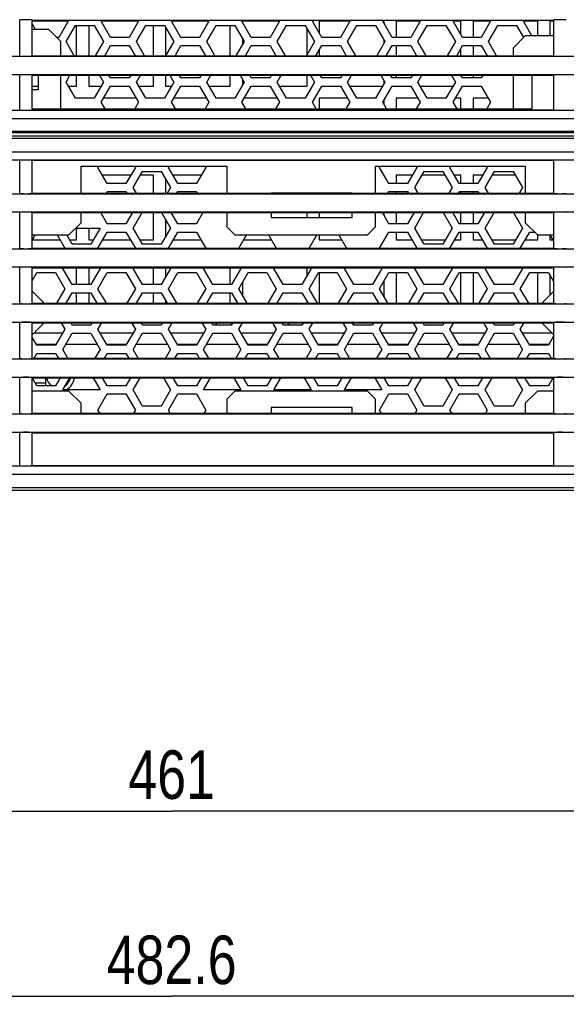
# Model space of a CAD drawing. Header units: millimetres. Extents: x 2431 to 3770, y -315 to 702.
# Tile 10 of 44: x 2703 to 2771, y -315 to -193. Entities that reach past the tile are written whole.
import ezdxf

# ---------------------------------------------------------------- set-up
doc = ezdxf.new("R2010")
doc.units = ezdxf.units.MM
doc.header["$LTSCALE"] = 65.395
doc.layers.get('0').update_dxf_attribs({"linetype": 'CONTINUOUS'})
for name, color, linetype in [('62RA-451HP201_DXF_DIMENSION', 7, 'CONTINUOUS'), ('62SR-6K0FP10DXF_CONTINUOUS_LINE', 7, 'CONTINUOUS'), ('62SR-6K0HP40DXF_CONTINUOUS_LINE', 7, 'CONTINUOUS'), ('62SR-6K0HP90DXF_CONTINUOUS_LINE', 7, 'CONTINUOUS'), ('62SR-6K0RP10DXF_CONTINUOUS_LINE', 7, 'CONTINUOUS'), ('63FF-SG10010DXF_CONTINUOUS_LINE', 7, 'CONTINUOUS'), ('63FP-AG11570DXF_CONTINUOUS_LINE', 7, 'CONTINUOUS'), ('FMS-6X10_DXF_DIMENSION', 7, 'CONTINUOUS'), ('PMS-W-3X6_DXF_CONTINUOUS_LINE', 7, 'CONTINUOUS')]:
    doc.layers.add(name, color=color, linetype=linetype)
doc.styles.get("Standard").update_dxf_attribs({"font": 'txt', "width": 0.8})
doc.dimstyles.new('DIMSTYLE_2', dxfattribs={"dimtxt": 6, "dimasz": 3, "dimexe": 1, "dimexo": 1, "dimgap": 1.5, "dimtad": 1, "dimdsep": 46, "dimtxsty": 'Standard', "dimblk": '_FILLED', "dimblk1": '_FILLED', "dimblk2": '_FILLED', "dimcen": 0.09, "dimazin": 2, "dimtp": 0.01, "dimtm": 0.01, "dimtfac": 1, "dimtofl": 0, "dimtmove": 0, "dimatfit": 3, "dimldrblk": '_FILLED', "dimfxl": 1, "dimtolj": 1, "dimarcsym": 0})

# ---------------------------------------------------------------- blocks, each defined once
blk = doc.blocks.new('_FILLED')
at = {"color": 0, "linetype": 'ByBlock'}
blk.add_solid([(0, 0), (-1, 0.167), (-1, -0.167)], dxfattribs=at)
blk = doc.blocks.new('*D12')
at = {"layer": '62RA-451HP201_DXF_DIMENSION', "color": 2, "linetype": 'Continuous', "transparency": 16777216}
for p, q in [((2480.59, -250.46), (2480.59, -315.01)), ((2963.19, -250.46), (2963.19, -315.01)), ((2480.59, -314.01), (2721.89, -314.01)), ((2963.19, -314.01), (2721.89, -314.01))]:
    blk.add_line(p, q, dxfattribs=at)
at = {"layer": '62RA-451HP201_DXF_DIMENSION', "color": 2, "linetype": 'Continuous', "transparency": 16777216, "xscale": 3, "yscale": 3, "zscale": 3, "rotation": 180}
blk.add_blockref('_FILLED', (2480.59, -314.01), dxfattribs=at)
at = {"layer": '62RA-451HP201_DXF_DIMENSION', "color": 2, "linetype": 'Continuous', "transparency": 16777216, "xscale": 3, "yscale": 3, "zscale": 3}
blk.add_blockref('_FILLED', (2963.19, -314.01), dxfattribs=at)
at = {"layer": '62RA-451HP201_DXF_DIMENSION', "color": 2, "linetype": 'Continuous', "transparency": 16777216, "insert": (2721.89, -306.51), "char_height": 6, "width": 24, "attachment_point": 2, "line_spacing_factor": 0.9}
blk.add_mtext('482.6', dxfattribs=at)
blk = doc.blocks.new('*D15')
at = {"layer": 'FMS-6X10_DXF_DIMENSION', "color": 2, "linetype": 'Continuous', "transparency": 16777216}
for p, q in [((2491.39, -212.46), (2491.39, -292.12)), ((2952.39, -212.46), (2952.39, -292.12)), ((2491.39, -291.12), (2721.89, -291.12)), ((2952.39, -291.12), (2721.89, -291.12))]:
    blk.add_line(p, q, dxfattribs=at)
at = {"layer": 'FMS-6X10_DXF_DIMENSION', "color": 2, "linetype": 'Continuous', "transparency": 16777216, "xscale": 3, "yscale": 3, "zscale": 3, "rotation": 180}
blk.add_blockref('_FILLED', (2491.39, -291.12), dxfattribs=at)
at = {"layer": 'FMS-6X10_DXF_DIMENSION', "color": 2, "linetype": 'Continuous', "transparency": 16777216, "xscale": 3, "yscale": 3, "zscale": 3}
blk.add_blockref('_FILLED', (2952.39, -291.12), dxfattribs=at)
at = {"layer": 'FMS-6X10_DXF_DIMENSION', "color": 2, "linetype": 'Continuous', "transparency": 16777216, "insert": (2721.89, -283.62), "char_height": 6, "width": 14.4, "attachment_point": 2, "line_spacing_factor": 0.9}
blk.add_mtext('461', dxfattribs=at)

msp = doc.modelspace()

# ---------------------------------------------------------------- linework, layer by layer
at = {"layer": '62SR-6K0FP10DXF_CONTINUOUS_LINE', "color": 3, "linetype": 'Continuous'}
for p, q in [((2709.103, -193.505), (2707.948, -195.505)), ((2709.016, -193.355), (2709.103, -193.505)), ((2713.184, -193.505), (2713.27, -193.355)), ((2714.339, -195.505), (2713.184, -193.505)), ((2717.803, -193.505), (2716.648, -195.505)), ((2717.716, -193.355), (2717.803, -193.505)), ((2721.884, -193.505), (2721.97, -193.355)), ((2723.039, -195.505), (2721.884, -193.505)), ((2726.503, -193.505), (2725.348, -195.505)), ((2726.416, -193.355), (2726.503, -193.505)), ((2730.584, -193.505), (2730.67, -193.355)), ((2731.739, -195.505), (2730.584, -193.505)), ((2735.203, -193.505), (2734.048, -195.505)), ((2735.116, -193.355), (2735.203, -193.505)), ((2739.284, -193.505), (2739.37, -193.355)), ((2740.439, -195.505), (2739.284, -193.505)), ((2743.903, -193.505), (2742.748, -195.505)), ((2743.816, -193.355), (2743.903, -193.505)), ((2747.984, -193.505), (2748.07, -193.355)), ((2749.139, -195.505), (2747.984, -193.505)), ((2752.603, -193.505), (2751.448, -195.505)), ((2752.516, -193.355), (2752.603, -193.505)), ((2756.684, -193.505), (2756.77, -193.355)), ((2757.839, -195.505), (2756.684, -193.505)), ((2761.303, -193.505), (2760.148, -195.505)), ((2761.216, -193.355), (2761.303, -193.505)), ((2765.384, -193.505), (2765.47, -193.355)), ((2766.423, -195.305), (2765.384, -193.505)), ((2705.061, -194.505), (2704.693, -193.868)), ((2706.693, -194.505), (2704.693, -194.505)), ((2708.193, -196.005), (2706.693, -194.505)), ((2708.834, -196.005), (2709.989, -194.005)), ((2709.989, -194.005), (2712.298, -194.005)), ((2712.298, -194.005), (2713.453, -196.005)), ((2717.534, -196.005), (2718.689, -194.005)), ((2718.689, -194.005), (2720.998, -194.005)), ((2720.998, -194.005), (2722.153, -196.005)), ((2726.234, -196.005), (2727.389, -194.005)), ((2727.389, -194.005), (2729.698, -194.005)), ((2729.698, -194.005), (2730.853, -196.005)), ((2734.934, -196.005), (2736.089, -194.005)), ((2736.089, -194.005), (2738.398, -194.005)), ((2738.398, -194.005), (2739.553, -196.005)), ((2743.634, -196.005), (2744.789, -194.005)), ((2744.789, -194.005), (2747.098, -194.005)), ((2747.098, -194.005), (2748.253, -196.005)), ((2752.334, -196.005), (2753.489, -194.005)), ((2753.489, -194.005), (2755.798, -194.005)), ((2755.798, -194.005), (2756.953, -196.005)), ((2761.034, -196.005), (2762.189, -194.005)), ((2762.189, -194.005), (2764.498, -194.005)), ((2764.498, -194.005), (2765.375, -195.524)), ((2707.948, -195.505), (2707.693, -195.505)), ((2716.648, -195.505), (2714.339, -195.505)), ((2725.348, -195.505), (2723.039, -195.505)), ((2734.048, -195.505), (2731.739, -195.505)), ((2742.748, -195.505), (2740.439, -195.505)), ((2751.448, -195.505), (2749.139, -195.505)), ((2760.148, -195.505), (2757.839, -195.505)), ((2765.593, -195.305), (2764.093, -196.805)), ((2769.093, -195.305), (2765.593, -195.305)), ((2769.093, -195.081), (2768.996, -195.249)), ((2708.193, -197.755), (2708.193, -196.005)), ((2709.844, -197.755), (2708.834, -196.005)), ((2713.453, -196.005), (2712.442, -197.755)), ((2713.617, -197.755), (2714.339, -196.505)), ((2714.339, -196.505), (2716.648, -196.505)), ((2716.648, -196.505), (2717.37, -197.755)), ((2718.544, -197.755), (2717.534, -196.005)), ((2722.153, -196.005), (2721.142, -197.755)), ((2722.317, -197.755), (2723.039, -196.505)), ((2723.039, -196.505), (2725.348, -196.505)), ((2725.348, -196.505), (2726.07, -197.755)), ((2727.244, -197.755), (2726.234, -196.005)), ((2730.853, -196.005), (2729.842, -197.755)), ((2731.017, -197.755), (2731.739, -196.505)), ((2731.739, -196.505), (2734.048, -196.505)), ((2734.048, -196.505), (2734.77, -197.755)), ((2735.944, -197.755), (2734.934, -196.005)), ((2739.553, -196.005), (2738.542, -197.755)), ((2739.717, -197.755), (2740.439, -196.505)), ((2740.439, -196.505), (2742.748, -196.505)), ((2742.748, -196.505), (2743.47, -197.755)), ((2744.644, -197.755), (2743.634, -196.005)), ((2748.253, -196.005), (2747.242, -197.755)), ((2748.417, -197.755), (2749.139, -196.505)), ((2749.139, -196.505), (2751.448, -196.505)), ((2751.448, -196.505), (2752.17, -197.755)), ((2753.344, -197.755), (2752.334, -196.005)), ((2756.953, -196.005), (2755.942, -197.755)), ((2757.117, -197.755), (2757.839, -196.505)), ((2757.839, -196.505), (2760.148, -196.505)), ((2760.148, -196.505), (2760.87, -197.755)), ((2762.044, -197.755), (2761.034, -196.005)), ((2764.093, -196.805), (2764.093, -197.755)), ((2705.393, -200.155), (2705.393, -201.955)), ((2708.193, -204.329), (2708.193, -200.155)), ((2708.834, -201.005), (2709.325, -200.155)), ((2712.962, -200.155), (2713.453, -201.005)), ((2714.339, -200.505), (2714.136, -200.155)), ((2716.648, -200.505), (2714.339, -200.505)), ((2716.85, -200.155), (2716.648, -200.505)), ((2717.534, -201.005), (2718.025, -200.155)), ((2721.662, -200.155), (2722.153, -201.005)), ((2723.039, -200.505), (2722.836, -200.155)), ((2725.348, -200.505), (2723.039, -200.505)), ((2725.55, -200.155), (2725.348, -200.505)), ((2726.234, -201.005), (2726.725, -200.155)), ((2730.362, -200.155), (2730.853, -201.005)), ((2731.739, -200.505), (2731.536, -200.155)), ((2734.048, -200.505), (2731.739, -200.505)), ((2734.25, -200.155), (2734.048, -200.505)), ((2734.934, -201.005), (2735.425, -200.155)), ((2739.062, -200.155), (2739.553, -201.005)), ((2740.439, -200.505), (2740.236, -200.155)), ((2742.748, -200.505), (2740.439, -200.505)), ((2742.95, -200.155), (2742.748, -200.505)), ((2743.634, -201.005), (2744.125, -200.155)), ((2747.762, -200.155), (2748.253, -201.005)), ((2749.139, -200.505), (2748.936, -200.155)), ((2751.448, -200.505), (2749.139, -200.505)), ((2751.65, -200.155), (2751.448, -200.505)), ((2752.334, -201.005), (2752.825, -200.155)), ((2756.462, -200.155), (2756.953, -201.005)), ((2757.839, -200.505), (2757.636, -200.155)), ((2760.148, -200.505), (2757.839, -200.505)), ((2760.35, -200.155), (2760.148, -200.505)), ((2764.093, -200.155), (2764.093, -204.329)), ((2705.393, -201.955), (2704.693, -201.955)), ((2709.989, -203.005), (2708.834, -201.005)), ((2713.453, -201.005), (2712.298, -203.005)), ((2713.184, -203.505), (2714.339, -201.505)), ((2714.339, -201.505), (2716.648, -201.505)), ((2716.648, -201.505), (2717.803, -203.505)), ((2718.689, -203.005), (2717.534, -201.005)), ((2722.153, -201.005), (2720.998, -203.005)), ((2721.884, -203.505), (2723.039, -201.505)), ((2723.039, -201.505), (2725.348, -201.505)), ((2725.348, -201.505), (2726.503, -203.505)), ((2727.389, -203.005), (2726.234, -201.005)), ((2730.853, -201.005), (2729.698, -203.005)), ((2730.584, -203.505), (2731.739, -201.505)), ((2731.739, -201.505), (2734.048, -201.505)), ((2734.048, -201.505), (2735.203, -203.505)), ((2736.089, -203.005), (2734.934, -201.005)), ((2739.553, -201.005), (2738.398, -203.005)), ((2739.284, -203.505), (2740.439, -201.505)), ((2740.439, -201.505), (2742.748, -201.505)), ((2742.748, -201.505), (2743.903, -203.505)), ((2744.789, -203.005), (2743.634, -201.005)), ((2748.253, -201.005), (2747.098, -203.005)), ((2747.984, -203.505), (2749.139, -201.505)), ((2749.139, -201.505), (2751.448, -201.505)), ((2751.448, -201.505), (2752.603, -203.505)), ((2753.489, -203.005), (2752.334, -201.005)), ((2756.953, -201.005), (2755.798, -203.005)), ((2756.684, -203.505), (2757.839, -201.505)), ((2757.839, -201.505), (2760.148, -201.505)), ((2760.148, -201.505), (2761.303, -203.505)), ((2712.298, -203.005), (2709.989, -203.005)), ((2720.998, -203.005), (2718.689, -203.005)), ((2729.698, -203.005), (2727.389, -203.005)), ((2738.398, -203.005), (2736.089, -203.005)), ((2747.098, -203.005), (2744.789, -203.005)), ((2755.798, -203.005), (2753.489, -203.005)), ((2713.659, -204.329), (2713.184, -203.505)), ((2717.803, -203.505), (2717.327, -204.329)), ((2722.359, -204.329), (2721.884, -203.505)), ((2726.503, -203.505), (2726.027, -204.329)), ((2731.059, -204.329), (2730.584, -203.505)), ((2735.203, -203.505), (2734.727, -204.329)), ((2739.759, -204.329), (2739.284, -203.505)), ((2743.903, -203.505), (2743.427, -204.329)), ((2748.459, -204.329), (2747.984, -203.505)), ((2752.603, -203.505), (2752.127, -204.329)), ((2757.159, -204.329), (2756.684, -203.505)), ((2761.303, -203.505), (2760.827, -204.329)), ((2710.693, -211.405), (2728.693, -211.405)), ((2710.693, -214.755), (2710.693, -211.405)), ((2712.784, -211.555), (2712.87, -211.405)), ((2713.939, -213.555), (2712.784, -211.555)), ((2717.403, -211.555), (2716.248, -213.555)), ((2717.316, -211.405), (2717.403, -211.555)), ((2721.484, -211.555), (2721.57, -211.405)), ((2722.639, -213.555), (2721.484, -211.555)), ((2726.103, -211.555), (2724.948, -213.555)), ((2726.016, -211.405), (2726.103, -211.555)), ((2728.693, -211.405), (2728.693, -214.755)), ((2747.093, -211.405), (2765.593, -211.405)), ((2747.093, -214.755), (2747.093, -211.405)), ((2747.584, -211.555), (2747.67, -211.405)), ((2748.739, -213.555), (2747.584, -211.555)), ((2752.203, -211.555), (2751.048, -213.555)), ((2752.116, -211.405), (2752.203, -211.555)), ((2756.284, -211.555), (2756.37, -211.405)), ((2757.439, -213.555), (2756.284, -211.555)), ((2760.903, -211.555), (2759.748, -213.555)), ((2760.816, -211.405), (2760.903, -211.555)), ((2765.593, -211.405), (2765.593, -214.755)), ((2717.134, -214.055), (2718.289, -212.055)), ((2718.289, -212.055), (2720.598, -212.055)), ((2720.598, -212.055), (2721.753, -214.055)), ((2751.934, -214.055), (2753.089, -212.055)), ((2753.089, -212.055), (2755.398, -212.055)), ((2755.398, -212.055), (2756.553, -214.055)), ((2760.634, -214.055), (2761.789, -212.055)), ((2761.789, -212.055), (2764.098, -212.055)), ((2764.098, -212.055), (2765.253, -214.055)), ((2716.248, -213.555), (2713.939, -213.555)), ((2717.538, -214.755), (2717.134, -214.055)), ((2721.753, -214.055), (2721.349, -214.755)), ((2724.948, -213.555), (2722.639, -213.555)), ((2751.048, -213.555), (2748.739, -213.555)), ((2752.338, -214.755), (2751.934, -214.055)), ((2756.553, -214.055), (2756.149, -214.755)), ((2759.748, -213.555), (2757.439, -213.555)), ((2761.038, -214.755), (2760.634, -214.055)), ((2765.253, -214.055), (2764.849, -214.755)), ((2713.823, -214.755), (2713.939, -214.555)), ((2713.939, -214.555), (2716.248, -214.555)), ((2716.248, -214.555), (2716.363, -214.755)), ((2722.523, -214.755), (2722.639, -214.555)), ((2722.639, -214.555), (2724.948, -214.555)), ((2724.948, -214.555), (2725.063, -214.755)), ((2744.193, -214.752), (2734.193, -214.752)), ((2748.623, -214.755), (2748.739, -214.555)), ((2748.739, -214.555), (2751.048, -214.555)), ((2751.048, -214.555), (2751.163, -214.755)), ((2757.323, -214.755), (2757.439, -214.555)), ((2757.439, -214.555), (2759.748, -214.555)), ((2759.748, -214.555), (2759.863, -214.755)), ((2710.693, -218.405), (2710.693, -217.155)), ((2713.939, -218.555), (2713.13, -217.155)), ((2717.056, -217.155), (2716.248, -218.555)), ((2717.134, -219.055), (2718.231, -217.155)), ((2720.656, -217.155), (2721.753, -219.055)), ((2722.639, -218.555), (2721.83, -217.155)), ((2725.756, -217.155), (2724.948, -218.555)), ((2728.693, -217.155), (2728.693, -218.905)), ((2734.193, -217.155), (2734.193, -217.752)), ((2734.193, -217.752), (2744.193, -217.752)), ((2744.193, -217.752), (2744.193, -217.155)), ((2747.093, -218.905), (2747.093, -217.155)), ((2748.739, -218.555), (2747.93, -217.155)), ((2751.856, -217.155), (2751.048, -218.555)), ((2751.934, -219.055), (2753.031, -217.155)), ((2755.456, -217.155), (2756.553, -219.055)), ((2757.439, -218.555), (2756.63, -217.155)), ((2760.556, -217.155), (2759.748, -218.555)), ((2760.634, -219.055), (2761.731, -217.155)), ((2764.156, -217.155), (2765.253, -219.055)), ((2765.593, -217.155), (2765.593, -218.405)), ((2709.193, -219.905), (2710.693, -218.405)), ((2710.043, -219.055), (2713.053, -219.055)), ((2713.053, -219.055), (2711.898, -221.055)), ((2716.248, -218.555), (2713.939, -218.555)), ((2718.289, -221.055), (2717.134, -219.055)), ((2721.753, -219.055), (2720.598, -221.055)), ((2724.948, -218.555), (2722.639, -218.555)), ((2728.693, -218.905), (2729.693, -219.905)), ((2746.093, -219.905), (2747.093, -218.905)), ((2751.048, -218.555), (2748.739, -218.555)), ((2753.089, -221.055), (2751.934, -219.055)), ((2756.553, -219.055), (2755.398, -221.055)), ((2759.748, -218.555), (2757.439, -218.555)), ((2761.789, -221.055), (2760.634, -219.055)), ((2765.253, -219.055), (2764.098, -221.055)), ((2765.593, -218.405), (2767.093, -219.905)), ((2704.693, -219.905), (2709.193, -219.905)), ((2704.693, -220.5), (2705.036, -219.905)), ((2707.75, -219.905), (2708.703, -221.555)), ((2709.589, -221.055), (2708.925, -219.905)), ((2712.784, -221.555), (2713.939, -219.555)), ((2713.939, -219.555), (2716.248, -219.555)), ((2716.248, -219.555), (2717.403, -221.555)), ((2721.484, -221.555), (2722.639, -219.555)), ((2722.639, -219.555), (2724.948, -219.555)), ((2724.948, -219.555), (2726.103, -221.555)), ((2729.693, -219.905), (2746.093, -219.905)), ((2730.184, -221.555), (2731.136, -219.905)), ((2733.85, -219.905), (2734.803, -221.555)), ((2738.884, -221.555), (2739.836, -219.905)), ((2742.55, -219.905), (2743.503, -221.555)), ((2747.584, -221.555), (2748.739, -219.555)), ((2748.739, -219.555), (2751.048, -219.555)), ((2751.048, -219.555), (2752.203, -221.555)), ((2756.284, -221.555), (2757.439, -219.555)), ((2757.439, -219.555), (2759.748, -219.555)), ((2759.748, -219.555), (2760.903, -221.555)), ((2764.984, -221.555), (2766.139, -219.555)), ((2766.139, -219.555), (2766.743, -219.555)), ((2767.093, -219.905), (2769.093, -219.905)), ((2768.65, -219.905), (2769.093, -220.673)), ((2711.898, -221.055), (2709.589, -221.055)), ((2720.598, -221.055), (2718.289, -221.055)), ((2755.398, -221.055), (2753.089, -221.055)), ((2764.098, -221.055), (2761.789, -221.055)), ((2704.693, -225.5), (2705.239, -224.555)), ((2705.239, -224.555), (2707.548, -224.555)), ((2707.548, -224.555), (2708.703, -226.555)), ((2708.434, -224.055), (2708.492, -223.955)), ((2709.589, -226.055), (2708.434, -224.055)), ((2713.053, -224.055), (2711.898, -226.055)), ((2712.784, -226.555), (2713.939, -224.555)), ((2712.995, -223.955), (2713.053, -224.055)), ((2713.939, -224.555), (2716.248, -224.555)), ((2716.248, -224.555), (2717.403, -226.555)), ((2717.134, -224.055), (2717.192, -223.955)), ((2718.289, -226.055), (2717.134, -224.055)), ((2721.753, -224.055), (2720.598, -226.055)), ((2721.484, -226.555), (2722.639, -224.555)), ((2721.695, -223.955), (2721.753, -224.055)), ((2722.639, -224.555), (2724.948, -224.555)), ((2724.948, -224.555), (2726.103, -226.555)), ((2725.834, -224.055), (2725.892, -223.955)), ((2726.989, -226.055), (2725.834, -224.055)), ((2730.453, -224.055), (2729.298, -226.055)), ((2730.184, -226.555), (2731.339, -224.555)), ((2730.395, -223.955), (2730.453, -224.055)), ((2731.339, -224.555), (2733.648, -224.555)), ((2733.648, -224.555), (2734.803, -226.555)), ((2734.534, -224.055), (2734.592, -223.955)), ((2735.689, -226.055), (2734.534, -224.055)), ((2739.153, -224.055), (2737.998, -226.055)), ((2738.884, -226.555), (2740.039, -224.555)), ((2739.095, -223.955), (2739.153, -224.055)), ((2740.039, -224.555), (2742.348, -224.555)), ((2742.348, -224.555), (2743.503, -226.555)), ((2743.234, -224.055), (2743.292, -223.955)), ((2744.389, -226.055), (2743.234, -224.055)), ((2747.853, -224.055), (2746.698, -226.055)), ((2747.584, -226.555), (2748.739, -224.555)), ((2747.795, -223.955), (2747.853, -224.055)), ((2748.739, -224.555), (2751.048, -224.555)), ((2751.048, -224.555), (2752.203, -226.555)), ((2751.934, -224.055), (2751.992, -223.955)), ((2753.089, -226.055), (2751.934, -224.055)), ((2756.553, -224.055), (2755.398, -226.055)), ((2756.284, -226.555), (2757.439, -224.555)), ((2756.495, -223.955), (2756.553, -224.055)), ((2757.439, -224.555), (2759.748, -224.555)), ((2759.748, -224.555), (2760.903, -226.555)), ((2760.634, -224.055), (2760.692, -223.955)), ((2761.789, -226.055), (2760.634, -224.055)), ((2765.253, -224.055), (2764.098, -226.055)), ((2764.984, -226.555), (2766.139, -224.555)), ((2765.195, -223.955), (2765.253, -224.055)), ((2766.139, -224.555), (2768.448, -224.555)), ((2768.448, -224.555), (2769.093, -225.673)), ((2711.898, -226.055), (2709.589, -226.055)), ((2720.598, -226.055), (2718.289, -226.055)), ((2729.298, -226.055), (2726.989, -226.055)), ((2737.998, -226.055), (2735.689, -226.055)), ((2746.698, -226.055), (2744.389, -226.055)), ((2755.398, -226.055), (2753.089, -226.055)), ((2764.098, -226.055), (2761.789, -226.055)), ((2706.143, -228.355), (2704.693, -226.905)), ((2708.703, -226.555), (2707.663, -228.355)), ((2708.838, -228.355), (2709.589, -227.055)), ((2709.589, -227.055), (2711.898, -227.055)), ((2711.898, -227.055), (2712.649, -228.355)), ((2713.823, -228.355), (2712.784, -226.555)), ((2717.403, -226.555), (2716.363, -228.355)), ((2717.538, -228.355), (2718.289, -227.055)), ((2718.289, -227.055), (2720.598, -227.055)), ((2720.598, -227.055), (2721.349, -228.355)), ((2722.523, -228.355), (2721.484, -226.555)), ((2726.103, -226.555), (2725.063, -228.355)), ((2726.238, -228.355), (2726.989, -227.055)), ((2726.989, -227.055), (2729.298, -227.055)), ((2729.298, -227.055), (2730.049, -228.355)), ((2731.223, -228.355), (2730.184, -226.555)), ((2734.803, -226.555), (2733.763, -228.355)), ((2734.938, -228.355), (2735.689, -227.055)), ((2735.689, -227.055), (2737.998, -227.055)), ((2737.998, -227.055), (2738.749, -228.355)), ((2739.923, -228.355), (2738.884, -226.555)), ((2743.503, -226.555), (2742.463, -228.355)), ((2743.638, -228.355), (2744.389, -227.055)), ((2744.389, -227.055), (2746.698, -227.055)), ((2746.698, -227.055), (2747.449, -228.355)), ((2748.623, -228.355), (2747.584, -226.555)), ((2752.203, -226.555), (2751.163, -228.355)), ((2752.338, -228.355), (2753.089, -227.055)), ((2753.089, -227.055), (2755.398, -227.055)), ((2755.398, -227.055), (2756.149, -228.355)), ((2757.323, -228.355), (2756.284, -226.555)), ((2760.903, -226.555), (2759.863, -228.355)), ((2761.038, -228.355), (2761.789, -227.055)), ((2761.789, -227.055), (2764.098, -227.055)), ((2764.098, -227.055), (2764.849, -228.355)), ((2766.023, -228.355), (2764.984, -226.555)), ((2769.093, -226.905), (2767.643, -228.355)), ((2704.693, -232.205), (2706.143, -230.755)), ((2708.241, -230.755), (2708.703, -231.555)), ((2709.589, -231.055), (2709.415, -230.755)), ((2711.898, -231.055), (2709.589, -231.055)), ((2712.071, -230.755), (2711.898, -231.055)), ((2712.784, -231.555), (2713.246, -230.755)), ((2716.941, -230.755), (2717.403, -231.555)), ((2718.289, -231.055), (2718.115, -230.755)), ((2720.598, -231.055), (2718.289, -231.055)), ((2720.771, -230.755), (2720.598, -231.055)), ((2721.484, -231.555), (2721.946, -230.755)), ((2725.641, -230.755), (2726.103, -231.555)), ((2726.989, -231.055), (2726.815, -230.755)), ((2729.298, -231.055), (2726.989, -231.055)), ((2729.471, -230.755), (2729.298, -231.055)), ((2730.184, -231.555), (2730.646, -230.755)), ((2734.341, -230.755), (2734.803, -231.555)), ((2735.689, -231.055), (2735.515, -230.755)), ((2737.998, -231.055), (2735.689, -231.055)), ((2738.171, -230.755), (2737.998, -231.055)), ((2738.884, -231.555), (2739.346, -230.755)), ((2743.041, -230.755), (2743.503, -231.555)), ((2744.389, -231.055), (2744.215, -230.755)), ((2746.698, -231.055), (2744.389, -231.055)), ((2746.871, -230.755), (2746.698, -231.055)), ((2747.584, -231.555), (2748.046, -230.755)), ((2751.741, -230.755), (2752.203, -231.555)), ((2753.089, -231.055), (2752.915, -230.755)), ((2755.398, -231.055), (2753.089, -231.055)), ((2755.571, -230.755), (2755.398, -231.055)), ((2756.284, -231.555), (2756.746, -230.755)), ((2760.441, -230.755), (2760.903, -231.555)), ((2761.789, -231.055), (2761.615, -230.755)), ((2764.098, -231.055), (2761.789, -231.055)), ((2764.271, -230.755), (2764.098, -231.055)), ((2764.984, -231.555), (2765.446, -230.755)), ((2767.643, -230.755), (2769.093, -232.205)), ((2708.703, -231.555), (2707.548, -233.555)), ((2708.434, -234.055), (2709.589, -232.055)), ((2709.589, -232.055), (2711.898, -232.055)), ((2711.898, -232.055), (2713.053, -234.055)), ((2713.939, -233.555), (2712.784, -231.555)), ((2717.403, -231.555), (2716.248, -233.555)), ((2717.134, -234.055), (2718.289, -232.055)), ((2718.289, -232.055), (2720.598, -232.055)), ((2720.598, -232.055), (2721.753, -234.055)), ((2722.639, -233.555), (2721.484, -231.555)), ((2726.103, -231.555), (2724.948, -233.555)), ((2725.834, -234.055), (2726.989, -232.055)), ((2726.989, -232.055), (2729.298, -232.055)), ((2729.298, -232.055), (2730.453, -234.055)), ((2731.339, -233.555), (2730.184, -231.555)), ((2734.803, -231.555), (2733.648, -233.555)), ((2734.534, -234.055), (2735.689, -232.055)), ((2735.689, -232.055), (2737.998, -232.055)), ((2737.998, -232.055), (2739.153, -234.055)), ((2740.039, -233.555), (2738.884, -231.555)), ((2743.503, -231.555), (2742.348, -233.555)), ((2743.234, -234.055), (2744.389, -232.055)), ((2744.389, -232.055), (2746.698, -232.055)), ((2746.698, -232.055), (2747.853, -234.055)), ((2748.739, -233.555), (2747.584, -231.555)), ((2752.203, -231.555), (2751.048, -233.555)), ((2751.934, -234.055), (2753.089, -232.055)), ((2753.089, -232.055), (2755.398, -232.055)), ((2755.398, -232.055), (2756.553, -234.055)), ((2757.439, -233.555), (2756.284, -231.555)), ((2760.903, -231.555), (2759.748, -233.555)), ((2760.634, -234.055), (2761.789, -232.055)), ((2761.789, -232.055), (2764.098, -232.055)), ((2764.098, -232.055), (2765.253, -234.055)), ((2766.139, -233.555), (2764.984, -231.555)), ((2769.093, -232.438), (2768.448, -233.555)), ((2705.239, -233.555), (2704.693, -232.611)), ((2707.548, -233.555), (2705.239, -233.555)), ((2716.248, -233.555), (2713.939, -233.555)), ((2724.948, -233.555), (2722.639, -233.555)), ((2733.648, -233.555), (2731.339, -233.555)), ((2742.348, -233.555), (2740.039, -233.555)), ((2751.048, -233.555), (2748.739, -233.555)), ((2759.748, -233.555), (2757.439, -233.555)), ((2768.448, -233.555), (2766.139, -233.555)), ((2704.892, -235.155), (2705.239, -234.555)), ((2705.239, -234.555), (2707.548, -234.555)), ((2707.548, -234.555), (2707.894, -235.155)), ((2709.069, -235.155), (2708.434, -234.055)), ((2713.053, -234.055), (2712.418, -235.155)), ((2713.592, -235.155), (2713.939, -234.555)), ((2713.939, -234.555), (2716.248, -234.555)), ((2716.248, -234.555), (2716.594, -235.155)), ((2717.769, -235.155), (2717.134, -234.055)), ((2721.753, -234.055), (2721.118, -235.155)), ((2722.292, -235.155), (2722.639, -234.555)), ((2722.639, -234.555), (2724.948, -234.555)), ((2724.948, -234.555), (2725.294, -235.155)), ((2726.469, -235.155), (2725.834, -234.055)), ((2730.453, -234.055), (2729.818, -235.155)), ((2730.992, -235.155), (2731.339, -234.555)), ((2731.339, -234.555), (2733.648, -234.555)), ((2733.648, -234.555), (2733.994, -235.155)), ((2735.169, -235.155), (2734.534, -234.055)), ((2739.153, -234.055), (2738.518, -235.155)), ((2739.692, -235.155), (2740.039, -234.555)), ((2740.039, -234.555), (2742.348, -234.555)), ((2742.348, -234.555), (2742.694, -235.155)), ((2743.869, -235.155), (2743.234, -234.055)), ((2747.853, -234.055), (2747.218, -235.155)), ((2748.392, -235.155), (2748.739, -234.555)), ((2748.739, -234.555), (2751.048, -234.555)), ((2751.048, -234.555), (2751.394, -235.155)), ((2752.569, -235.155), (2751.934, -234.055)), ((2756.553, -234.055), (2755.918, -235.155)), ((2757.092, -235.155), (2757.439, -234.555)), ((2757.439, -234.555), (2759.748, -234.555)), ((2759.748, -234.555), (2760.094, -235.155)), ((2761.269, -235.155), (2760.634, -234.055)), ((2765.253, -234.055), (2764.618, -235.155)), ((2765.792, -235.155), (2766.139, -234.555)), ((2766.139, -234.555), (2768.448, -234.555)), ((2768.448, -234.555), (2768.794, -235.155)), ((2705.239, -238.555), (2704.693, -237.611)), ((2708.125, -237.555), (2707.548, -238.555)), ((2708.434, -239.055), (2709.3, -237.555)), ((2712.187, -237.555), (2713.053, -239.055)), ((2713.939, -238.555), (2713.361, -237.555)), ((2716.825, -237.555), (2716.248, -238.555)), ((2717.134, -239.055), (2718, -237.555)), ((2720.887, -237.555), (2721.753, -239.055)), ((2722.639, -238.555), (2722.061, -237.555)), ((2725.525, -237.555), (2724.948, -238.555)), ((2725.834, -239.055), (2726.7, -237.555)), ((2729.587, -237.555), (2730.453, -239.055)), ((2731.339, -238.555), (2730.761, -237.555)), ((2734.225, -237.555), (2733.648, -238.555)), ((2734.534, -239.055), (2735.4, -237.555)), ((2738.287, -237.555), (2739.153, -239.055)), ((2740.039, -238.555), (2739.461, -237.555)), ((2742.925, -237.555), (2742.348, -238.555)), ((2743.234, -239.055), (2744.1, -237.555)), ((2746.987, -237.555), (2747.853, -239.055)), ((2748.739, -238.555), (2748.161, -237.555)), ((2751.625, -237.555), (2751.048, -238.555)), ((2751.934, -239.055), (2752.8, -237.555)), ((2755.687, -237.555), (2756.553, -239.055)), ((2757.439, -238.555), (2756.861, -237.555)), ((2760.325, -237.555), (2759.748, -238.555)), ((2760.634, -239.055), (2761.5, -237.555)), ((2764.387, -237.555), (2765.253, -239.055)), ((2766.139, -238.555), (2765.561, -237.555)), ((2769.042, -237.526), (2768.448, -238.555)), ((2709.193, -239.205), (2704.693, -239.205)), ((2707.548, -238.555), (2705.239, -238.555)), ((2713.053, -239.055), (2708.434, -239.055)), ((2710.693, -240.705), (2709.193, -239.205)), ((2712.784, -241.555), (2713.939, -239.555)), ((2716.248, -238.555), (2713.939, -238.555)), ((2713.939, -239.555), (2716.248, -239.555)), ((2716.248, -239.555), (2717.403, -241.555)), ((2718.289, -241.055), (2717.134, -239.055)), ((2721.753, -239.055), (2720.598, -241.055)), ((2721.484, -241.555), (2722.639, -239.555)), ((2724.948, -238.555), (2722.639, -238.555)), ((2722.639, -239.555), (2724.948, -239.555)), ((2724.948, -239.555), (2726.103, -241.555)), ((2730.453, -239.055), (2725.834, -239.055)), ((2729.693, -239.205), (2728.693, -240.205)), ((2746.093, -239.205), (2729.693, -239.205)), ((2733.648, -238.555), (2731.339, -238.555)), ((2739.153, -239.055), (2734.534, -239.055)), ((2742.348, -238.555), (2740.039, -238.555)), ((2747.853, -239.055), (2743.234, -239.055)), ((2747.093, -240.205), (2746.093, -239.205)), ((2747.584, -241.555), (2748.739, -239.555)), ((2751.048, -238.555), (2748.739, -238.555)), ((2748.739, -239.555), (2751.048, -239.555)), ((2751.048, -239.555), (2752.203, -241.555)), ((2753.089, -241.055), (2751.934, -239.055)), ((2756.553, -239.055), (2755.398, -241.055)), ((2756.284, -241.555), (2757.439, -239.555)), ((2759.748, -238.555), (2757.439, -238.555)), ((2757.439, -239.555), (2759.748, -239.555)), ((2759.748, -239.555), (2760.903, -241.555)), ((2761.789, -241.055), (2760.634, -239.055)), ((2765.253, -239.055), (2764.098, -241.055)), ((2767.093, -239.205), (2765.593, -240.705)), ((2768.448, -238.555), (2766.139, -238.555)), ((2769.093, -239.205), (2767.093, -239.205)), ((2710.693, -241.955), (2710.693, -240.705)), ((2728.693, -240.205), (2728.693, -241.955)), ((2747.093, -241.955), (2747.093, -240.205)), ((2765.593, -240.705), (2765.593, -241.955)), ((2713.015, -241.955), (2712.784, -241.555)), ((2717.403, -241.555), (2717.172, -241.955)), ((2720.598, -241.055), (2718.289, -241.055)), ((2721.715, -241.955), (2721.484, -241.555)), ((2726.103, -241.555), (2725.872, -241.955)), ((2744.193, -241.229), (2734.193, -241.229)), ((2734.193, -241.229), (2734.193, -241.955)), ((2744.193, -241.955), (2744.193, -241.229)), ((2747.815, -241.955), (2747.584, -241.555)), ((2752.203, -241.555), (2751.972, -241.955)), ((2755.398, -241.055), (2753.089, -241.055)), ((2756.515, -241.955), (2756.284, -241.555)), ((2760.903, -241.555), (2760.672, -241.955)), ((2764.098, -241.055), (2761.789, -241.055))]:
    msp.add_line(p, q, dxfattribs=at)
at = {"layer": '62SR-6K0HP40DXF_CONTINUOUS_LINE', "color": 3, "linetype": 'Continuous'}
for p, q in [((2705.036, -238.205), (2706.293, -238.205)), ((2706.293, -237.555), (2706.293, -238.555))]:
    msp.add_line(p, q, dxfattribs=at)
at = {"layer": '62SR-6K0HP90DXF_CONTINUOUS_LINE', "color": 3, "linetype": 'Continuous'}
for p, q in [((2704.893, -232.005), (2708.443, -232.005)), ((2713.044, -232.005), (2717.143, -232.005)), ((2721.744, -232.005), (2725.843, -232.005)), ((2730.444, -232.005), (2734.543, -232.005)), ((2739.144, -232.005), (2743.243, -232.005)), ((2747.844, -232.005), (2751.943, -232.005)), ((2756.544, -232.005), (2760.643, -232.005)), ((2765.244, -232.005), (2768.893, -232.005)), ((2705.152, -233.405), (2707.635, -233.405)), ((2708.809, -233.405), (2712.677, -233.405)), ((2713.852, -233.405), (2716.335, -233.405)), ((2717.509, -233.405), (2721.377, -233.405)), ((2722.552, -233.405), (2725.035, -233.405)), ((2726.209, -233.405), (2730.077, -233.405)), ((2731.252, -233.405), (2733.735, -233.405)), ((2734.909, -233.405), (2738.777, -233.405)), ((2739.952, -233.405), (2742.435, -233.405)), ((2743.609, -233.405), (2747.477, -233.405)), ((2748.652, -233.405), (2751.135, -233.405)), ((2752.309, -233.405), (2756.177, -233.405)), ((2757.352, -233.405), (2759.835, -233.405)), ((2761.009, -233.405), (2764.877, -233.405)), ((2766.052, -233.405), (2768.535, -233.405))]:
    msp.add_line(p, q, dxfattribs=at)
for centre, radius, start, end in [((2731.893, -235.205), 6.2, 134.08264, 137.93242), ((2731.893, -235.205), 6.2, 42.06758, 45.91736), ((2707.893, -237.305), 2, 300, 352.80902)]:
    msp.add_arc(centre, radius, start, end, dxfattribs=at)
at = {"layer": '62SR-6K0HP90DXF_CONTINUOUS_LINE', "color": 7, "linetype": 'Continuous'}
for start, end in [(119.90442, 123.87465), (59.56636, 62.99802)]:
    msp.add_arc((2731.893, -235.205), 5, start, end, dxfattribs=at)
at = {"layer": '62SR-6K0RP10DXF_CONTINUOUS_LINE', "color": 7, "linetype": 'Continuous'}
for p, q in [((2709.103, -193.505), (2704.693, -193.505)), ((2717.803, -193.505), (2713.184, -193.505)), ((2726.503, -193.505), (2721.884, -193.505)), ((2735.203, -193.505), (2730.643, -193.505)), ((2743.903, -193.505), (2740.143, -193.505)), ((2740.143, -193.505), (2740.143, -194.994)), ((2748.143, -193.505), (2747.984, -193.505)), ((2748.143, -193.782), (2748.143, -193.505)), ((2752.603, -193.505), (2749.643, -193.505)), ((2749.643, -193.505), (2749.643, -195.505)), ((2757.643, -193.505), (2756.684, -193.505)), ((2757.643, -195.167), (2757.643, -193.505)), ((2761.303, -193.505), (2759.143, -193.505)), ((2759.143, -193.505), (2759.143, -195.505)), ((2767.143, -193.505), (2765.384, -193.505)), ((2767.143, -195.305), (2767.143, -193.505)), ((2769.093, -193.505), (2768.643, -193.505)), ((2768.643, -193.505), (2768.643, -195.305)), ((2710.143, -197.755), (2710.143, -194.005)), ((2711.643, -194.005), (2711.643, -197.755)), ((2719.643, -197.755), (2719.643, -194.005)), ((2721.143, -194.257), (2721.143, -197.755)), ((2729.143, -197.755), (2729.143, -194.005)), ((2738.643, -197.581), (2738.643, -194.43)), ((2730.643, -195.643), (2730.643, -196.368)), ((2748.143, -196.195), (2748.143, -195.816)), ((2740.143, -197.017), (2740.143, -197.755)), ((2749.643, -196.505), (2749.643, -197.755)), ((2757.643, -197.755), (2757.643, -196.844)), ((2759.143, -196.505), (2759.143, -197.755)), ((2710.143, -201.505), (2710.143, -200.155)), ((2711.643, -200.155), (2711.643, -201.505)), ((2719.643, -201.505), (2719.643, -200.155)), ((2721.143, -200.155), (2721.143, -201.505)), ((2729.143, -201.505), (2729.143, -200.155)), ((2730.643, -200.643), (2730.643, -201.368)), ((2738.643, -201.505), (2738.643, -200.155)), ((2749.643, -200.155), (2749.643, -200.505)), ((2759.143, -200.155), (2759.143, -200.505)), ((2704.693, -201.505), (2705.393, -201.505)), ((2709.123, -201.505), (2710.143, -201.505)), ((2711.643, -201.505), (2713.164, -201.505)), ((2717.823, -201.505), (2719.643, -201.505)), ((2721.143, -201.505), (2721.864, -201.505)), ((2726.523, -201.505), (2729.143, -201.505)), ((2735.223, -201.505), (2738.643, -201.505)), ((2743.923, -201.505), (2747.964, -201.505)), ((2748.143, -201.195), (2748.143, -200.816)), ((2752.623, -201.505), (2756.664, -201.505)), ((2717.514, -203.005), (2713.473, -203.005)), ((2726.214, -203.005), (2722.173, -203.005)), ((2734.914, -203.005), (2730.873, -203.005)), ((2743.614, -203.005), (2740.143, -203.005)), ((2740.143, -203.005), (2740.143, -204.329)), ((2748.143, -203.782), (2748.143, -203.229)), ((2752.314, -203.005), (2749.643, -203.005)), ((2749.643, -203.005), (2749.643, -204.329)), ((2757.643, -203.005), (2756.973, -203.005)), ((2757.643, -204.329), (2757.643, -203.005)), ((2761.014, -203.005), (2759.143, -203.005)), ((2759.143, -203.005), (2759.143, -204.329)), ((2716.854, -212.505), (2713.332, -212.505)), ((2719.643, -212.505), (2718.029, -212.505)), ((2719.643, -214.755), (2719.643, -212.505)), ((2725.554, -212.505), (2722.032, -212.505)), ((2751.654, -212.505), (2749.643, -212.505)), ((2749.643, -212.505), (2749.643, -213.555)), ((2755.658, -212.505), (2752.829, -212.505)), ((2757.643, -212.505), (2756.832, -212.505)), ((2757.643, -213.555), (2757.643, -212.505)), ((2760.354, -212.505), (2759.143, -212.505)), ((2759.143, -212.505), (2759.143, -213.555)), ((2764.358, -212.505), (2761.529, -212.505)), ((2721.143, -213), (2721.143, -214.755)), ((2749.643, -214.555), (2749.643, -214.755)), ((2757.643, -214.755), (2757.643, -214.555)), ((2759.143, -214.555), (2759.143, -214.755)), ((2719.643, -220.505), (2719.643, -217.155)), ((2738.643, -217.752), (2738.643, -217.155)), ((2740.143, -217.155), (2740.143, -217.752)), ((2748.143, -217.524), (2748.143, -217.155)), ((2749.643, -217.155), (2749.643, -218.555)), ((2757.643, -218.555), (2757.643, -217.155)), ((2759.143, -217.155), (2759.143, -218.555)), ((2710.143, -220.505), (2710.143, -219.055)), ((2711.643, -219.055), (2711.643, -220.505)), ((2721.143, -218), (2721.143, -220.111)), ((2740.143, -219.905), (2740.143, -220.505)), ((2749.643, -219.555), (2749.643, -220.505)), ((2757.643, -220.505), (2757.643, -219.555)), ((2759.143, -219.555), (2759.143, -220.505)), ((2767.143, -220.505), (2767.143, -219.905)), ((2768.643, -219.905), (2768.643, -220.505)), ((2704.693, -220.505), (2708.096, -220.505)), ((2709.271, -220.505), (2710.143, -220.505)), ((2711.643, -220.505), (2712.216, -220.505)), ((2713.39, -220.505), (2716.796, -220.505)), ((2717.971, -220.505), (2719.643, -220.505)), ((2722.09, -220.505), (2725.496, -220.505)), ((2730.79, -220.505), (2734.196, -220.505)), ((2740.143, -220.505), (2742.896, -220.505)), ((2749.643, -220.505), (2751.596, -220.505)), ((2752.771, -220.505), (2755.716, -220.505)), ((2756.89, -220.505), (2757.643, -220.505)), ((2759.143, -220.505), (2760.296, -220.505)), ((2761.471, -220.505), (2764.416, -220.505)), ((2765.59, -220.505), (2767.143, -220.505)), ((2768.643, -220.505), (2768.996, -220.505)), ((2710.143, -226.055), (2710.143, -223.955)), ((2711.643, -223.955), (2711.643, -226.055)), ((2719.643, -226.055), (2719.643, -223.955)), ((2721.143, -223.955), (2721.143, -225.111)), ((2729.143, -226.055), (2729.143, -223.955)), ((2738.643, -224.938), (2738.643, -223.955)), ((2740.143, -224.555), (2740.143, -228.355)), ((2749.643, -224.555), (2749.643, -228.355)), ((2757.643, -228.355), (2757.643, -224.555)), ((2759.143, -224.555), (2759.143, -228.355)), ((2767.143, -228.355), (2767.143, -224.555)), ((2768.643, -224.894), (2768.643, -227.355)), ((2730.643, -225.76), (2730.643, -227.351)), ((2748.143, -227.524), (2748.143, -225.587)), ((2710.143, -228.355), (2710.143, -227.055)), ((2711.643, -227.055), (2711.643, -228.355)), ((2719.643, -228.355), (2719.643, -227.055)), ((2729.143, -228.355), (2729.143, -227.055)), ((2721.143, -228), (2721.143, -228.355)), ((2738.643, -228.355), (2738.643, -228.173))]:
    msp.add_line(p, q, dxfattribs=at)
at = {"layer": '63FF-SG10010DXF_CONTINUOUS_LINE', "color": 7, "linetype": 'Continuous'}
for p, q in [((2507.493, -207.655), (2922.959, -207.655)), ((2922.644, -207.97), (2508.122, -207.97)), ((2507.522, -209.621), (2922.644, -209.621)), ((2507.488, -210.62), (2922.661, -210.62)), ((2703.12, -214.782), (2703.12, -210.683)), ((2704.667, -214.782), (2704.667, -210.683)), ((2769.093, -210.709), (2704.693, -210.709)), ((2769.12, -214.782), (2769.12, -210.683)), ((2507.484, -214.84), (2922.663, -214.84)), ((2704.693, -214.755), (2769.093, -214.755)), ((2507.484, -217.071), (2922.663, -217.071)), ((2703.12, -221.582), (2703.12, -217.129)), ((2704.667, -221.582), (2704.667, -217.129)), ((2704.693, -217.155), (2769.093, -217.155)), ((2769.12, -221.582), (2769.12, -217.129)), ((2507.484, -221.64), (2922.663, -221.64)), ((2704.693, -221.555), (2769.093, -221.555)), ((2507.484, -223.871), (2922.663, -223.871)), ((2703.12, -228.382), (2703.12, -223.929)), ((2704.667, -228.382), (2704.667, -223.929)), ((2769.12, -228.382), (2769.12, -223.929)), ((2704.693, -223.955), (2769.093, -223.955)), ((2507.484, -228.44), (2922.663, -228.44)), ((2704.693, -228.355), (2769.093, -228.355)), ((2507.484, -230.671), (2922.663, -230.671)), ((2703.12, -235.182), (2703.12, -230.729)), ((2704.667, -235.182), (2704.667, -230.729)), ((2704.693, -230.755), (2769.093, -230.755)), ((2769.12, -235.182), (2769.12, -230.729)), ((2507.484, -235.24), (2922.663, -235.24)), ((2704.693, -235.155), (2769.093, -235.155)), ((2507.484, -237.471), (2922.663, -237.471)), ((2703.12, -241.982), (2703.12, -237.529)), ((2704.667, -241.982), (2704.667, -237.529)), ((2704.693, -237.555), (2769.093, -237.555)), ((2769.12, -241.982), (2769.12, -237.529)), ((2507.484, -242.04), (2922.663, -242.04)), ((2704.693, -241.955), (2769.093, -241.955)), ((2507.484, -244.271), (2922.663, -244.271)), ((2703.12, -248.428), (2703.12, -244.329)), ((2704.667, -248.428), (2704.667, -244.329)), ((2704.693, -244.355), (2769.093, -244.355)), ((2769.12, -248.428), (2769.12, -244.329)), ((2922.661, -248.49), (2507.488, -248.49)), ((2507.522, -249.49), (2922.644, -249.49)), ((2704.693, -248.402), (2769.093, -248.402)), ((2507.493, -251.455), (2922.959, -251.455)), ((2508.122, -251.141), (2922.644, -251.141))]:
    msp.add_line(p, q, dxfattribs=at)
for centre, start_param, end_param in [((2703.893, -210.684), 2.2288777, 3.1066861), ((2769.893, -210.684), 2.2288777, 3.1066861), ((2703.893, -214.781), 3.1764992, 6.2482787), ((2769.893, -214.781), 3.1764992, 6.2482787), ((2703.893, -217.13), 0.0349066, 3.1066861), ((2769.893, -217.13), 0.0349066, 3.1066861), ((2703.893, -221.581), 3.1764992, 6.2482787), ((2769.893, -221.581), 3.1764992, 6.2482787), ((2703.893, -223.93), 0.0349066, 3.1066861), ((2769.893, -223.93), 0.0349066, 3.1066861), ((2703.893, -228.381), 3.1764992, 6.2482787), ((2769.893, -228.381), 3.1764992, 6.2482787), ((2703.893, -230.73), 0.0349066, 3.1066861), ((2769.893, -230.73), 0.0349066, 3.1066861), ((2703.893, -235.181), 3.1764992, 6.2482787), ((2769.893, -235.181), 3.1764992, 6.2482787), ((2703.893, -237.53), 0.0349066, 3.1066861), ((2769.893, -237.53), 0.0349066, 3.1066861), ((2703.893, -241.981), 3.1764992, 6.2482787), ((2769.893, -241.981), 3.1764992, 6.2482787), ((2703.893, -244.33), 0.0349066, 3.1066861), ((2769.893, -244.33), 0.0349066, 3.1066861), ((2703.893, -248.427), -3.1066861, -2.2288777), ((2769.893, -248.427), -3.1066861, -2.2288777)]:
    msp.add_ellipse(centre, major_axis=(0.774, 0), ratio=0.0349208, start_param=start_param, end_param=end_param, dxfattribs=at)
at = {"layer": '63FP-AG11570DXF_CONTINUOUS_LINE', "color": 7, "linetype": 'Continuous'}
for p, q in [((2703.12, -197.782), (2703.12, -193.329)), ((2704.667, -197.782), (2704.667, -193.329)), ((2704.693, -193.355), (2769.093, -193.355)), ((2769.12, -197.782), (2769.12, -193.329)), ((2936.302, -197.84), (2507.484, -197.84)), ((2704.693, -197.755), (2769.093, -197.755)), ((2507.484, -200.071), (2936.302, -200.071)), ((2703.12, -204.482), (2703.12, -200.129)), ((2704.667, -204.482), (2704.667, -200.129)), ((2704.693, -200.155), (2769.093, -200.155)), ((2766.393, -200.155), (2766.393, -204.329)), ((2769.093, -200.155), (2769.12, -200.129)), ((2769.093, -200.155), (2769.093, -204.455)), ((2769.12, -204.482), (2769.12, -200.129)), ((2704.693, -204.329), (2766.393, -204.329)), ((2704.693, -204.455), (2704.693, -204.329)), ((2704.693, -204.455), (2769.093, -204.455)), ((2769.093, -204.455), (2769.12, -204.482)), ((2936.298, -204.544), (2507.488, -204.544)), ((2936.265, -205.543), (2507.522, -205.543)), ((2507.493, -207.255), (2936.293, -207.255)), ((2508.122, -207.098), (2935.665, -207.098))]:
    msp.add_line(p, q, dxfattribs=at)
for centre, start_param, end_param in [((2703.893, -193.33), 0.0349066, 3.1066861), ((2769.893, -193.33), 0.0349066, 3.1066861), ((2703.893, -197.781), 3.1764992, 6.2482787), ((2769.893, -197.781), 3.1764992, 6.2482787), ((2703.893, -200.13), 0.0349066, 3.1066861), ((2769.893, -200.13), 0.0349066, 3.1066861), ((2703.893, -204.481), -3.1066861, -2.2288777), ((2769.893, -204.481), -3.1066861, -0.0349066)]:
    msp.add_ellipse(centre, major_axis=(0.774, 0), ratio=0.0349208, start_param=start_param, end_param=end_param, dxfattribs=at)
at = {"layer": 'PMS-W-3X6_DXF_CONTINUOUS_LINE', "color": 7, "linetype": 'Continuous'}
for start, end in [(189.5949, 236.45966), (303.59333, 350.4051)]:
    msp.add_arc((2707.893, -237.305), 1.5, start, end, dxfattribs=at)

# ---------------------------------------------------------------- dimensions: what is measured, and where the dimension line sits
at = {"layer": '62RA-451HP201_DXF_DIMENSION', "color": 2, "linetype": 'Continuous'}
dim = msp.add_linear_dim(base=(2963.193, -314.01), p1=(2480.593, -249.455), p2=(2963.193, -249.455), dimstyle='DIMSTYLE_2', dxfattribs=at)
dim.commit()
dim.dimension.update_dxf_attribs({"geometry": '*D12', "text_midpoint": (2721.893, -314.01), "dimtype": 160})
at = {"layer": 'FMS-6X10_DXF_DIMENSION', "color": 2, "linetype": 'Continuous'}
dim = msp.add_linear_dim(base=(2952.393, -291.118), p1=(2491.393, -211.455), p2=(2952.393, -211.455), dimstyle='DIMSTYLE_2', dxfattribs=at)
dim.commit()
dim.dimension.update_dxf_attribs({"geometry": '*D15', "text_midpoint": (2721.293, -291.118), "dimtype": 160})

doc.saveas('drawing.dxf')
